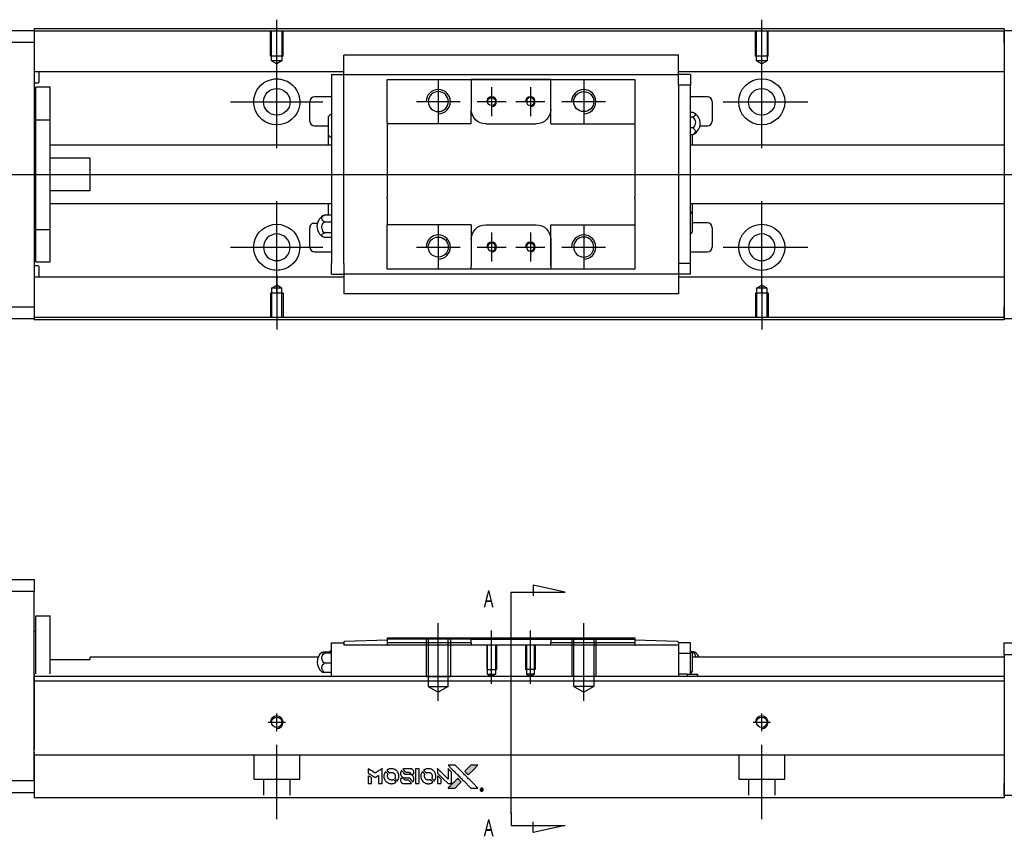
# Model space of a CAD drawing. Header units: millimetres. Extents: x -227 to 3135, y -1502 to 860.
# Tile 28 of 32: x 1141 to 1344, y -478 to -310. Entities that reach past the tile are written whole.
import ezdxf
from ezdxf.lldxf.tags import DXFTag

# ---------------------------------------------------------------- set-up
doc = ezdxf.new("R2010")
doc.units = ezdxf.units.MM
doc.layers.get('0').update_dxf_attribs({"linetype": 'CONTINUOUS'})
doc.layers.add('2', color=7, linetype='CONTINUOUS')
doc.styles.add('CHN', font='Microsoft JhengHei.ttf')
tags = doc.linetypes.add('DASHED', pattern=[25.72, 12.86, -12.86]).pattern_tags.tags
tags[6:7] = [DXFTag(74, 4), DXFTag(75, 0), DXFTag(340, '0'), DXFTag(46, 0.0), DXFTag(50, 0.0), DXFTag(44, 0.0), DXFTag(45, 0.0)]
tags[4:5] = [DXFTag(74, 4), DXFTag(75, 0), DXFTag(340, '0'), DXFTag(46, 0.0), DXFTag(50, 0.0), DXFTag(44, 0.0), DXFTag(45, 0.0)]

# ---------------------------------------------------------------- blocks, each defined once
blk = doc.blocks.new('MosionX logo(完整正式版)')
h = blk.add_hatch(color=22)
h.dxf.hatch_style = 1
h.paths.add_polyline_path([(-1416, 1831), (-1517, 1831), (-1619, 1831), (-1707, 1742, 0.000288), (-1740, 1709, 0.000479), (-1769, 1680, 0.000013), (-1794, 1654, 0.197177), (-1794, 1654, 0.197497), (-1794, 1653, 0.00004), (-1779, 1638, 0.000834), (-1763, 1622, 0.000506), (-1744, 1603), (-1694, 1552), (-1555, 1692)])
h.paths.add_polyline_path([(-1892, 1355), (-1942, 1405, 0.000476), (-1962, 1424, 0.000789), (-1978, 1441, 0.000035), (-1993, 1455, 0.19758), (-1993, 1456, 0.198396), (-1994, 1455, 0.000019), (-2014, 1435, 0.000582), (-2036, 1413, 0.000351), (-2062, 1387, 0.000108), (-2174, 1275, 0.000692), (-2230, 1218, 0.000077), (-2269, 1179, 0.197527), (-2269, 1178, 0.410181), (-2269, 1177, 0.000493), (-2248, 1177, 0.002424), (-2219, 1177, 0.000529), (-2169, 1177), (-2070, 1177), (-1981, 1266)])
at = {"color": 22}
for points in [[(-4562, 1668), (-4562, 1603), (-4545, 1592, -0.000297), (-4534, 1586, -0.000037), (-4510, 1571, -0.000043), (-4482, 1554, -0.000036), (-4452, 1535, 0.000044), (-4422, 1517, 0.000063), (-4396, 1501, 0.000035), (-4374, 1488, 0.0009), (-4368, 1484), (-4360, 1479), (-4348, 1486, 0.001175), (-4342, 1490, 0.000208), (-4329, 1498, 0.000225), (-4315, 1506, 0.000203), (-4300, 1516, -0.000711), (-4286, 1525, -0.001119), (-4274, 1532, -0.000263), (-4263, 1539, -0.04589), (-4262, 1539, -0.519312), (-4261, 1539, -0.001914), (-4261, 1521, -0.003124), (-4260, 1493, -0.000285), (-4260, 1421), (-4260, 1303), (-4219, 1303, 0.001727), (-4189, 1303, 0.025279), (-4179, 1303, 0.073886), (-4173, 1305, 0.07426), (-4167, 1308, 0.03264), (-4166, 1310, 0.01784), (-4164, 1311, 0.017712), (-4163, 1313, 0.026854), (-4162, 1315), (-4160, 1319), (-4160, 1526), (-4159, 1733), (-4162, 1731, -0.004595), (-4163, 1730, -0.00016), (-4169, 1726, -0.000298), (-4177, 1722, -0.000208), (-4185, 1717, 0.000986), (-4210, 1701, 0.00025), (-4250, 1676, 0.000268), (-4292, 1650, 0.000436), (-4329, 1627, -0.002932), (-4341, 1619, -0.004718), (-4351, 1613, -0.001113), (-4360, 1608, -0.227179), (-4361, 1608, -0.045982), (-4362, 1608, -0.000145), (-4374, 1616, -0.000825), (-4387, 1624, -0.000517), (-4403, 1634, 0.000056), (-4458, 1668, 0.000289), (-4488, 1687, 0.000481), (-4511, 1701, 0.000418), (-4535, 1715), (-4562, 1732)], [(-3917, 1731, 0.024131), (-3935, 1728, 0.022344), (-3954, 1723, 0.021883), (-3972, 1717, 0.020884), (-3990, 1709, 0.010669), (-4000, 1703, 0.010389), (-4011, 1697, 0.010913), (-4020, 1692, 0.022227), (-4026, 1687), (-4029, 1685), (-3996, 1653, 0.002452), (-3984, 1640, 0.003628), (-3972, 1630, 0.001662), (-3963, 1621, 0.070159), (-3960, 1619, 0.047671), (-3958, 1618, 0.018624), (-3956, 1618, 0.017921), (-3953, 1617, 0.018804), (-3950, 1617, 0.018255), (-3946, 1617, 0.041312), (-3943, 1617, 0.037164), (-3939, 1618, 0.012342), (-3935, 1620, -0.015101), (-3924, 1624, -0.035998), (-3916, 1626, -0.033244), (-3907, 1627, -0.011249), (-3894, 1627, -0.004059), (-3883, 1627, -0.019693), (-3877, 1627, -0.027943), (-3872, 1626, -0.014411), (-3866, 1624, -0.033089), (-3851, 1619, -0.033887), (-3838, 1613, -0.034021), (-3825, 1604, -0.033942), (-3814, 1594, -0.02816), (-3804, 1582, -0.035032), (-3796, 1570, -0.035269), (-3790, 1557, -0.029196), (-3785, 1543, -0.037862), (-3782, 1526, -0.043657), (-3782, 1510, -0.043064), (-3784, 1494, -0.035184), (-3790, 1477, 0.033699), (-3792, 1470, 0.052815), (-3793, 1463, 0.059167), (-3793, 1456, 0.058972), (-3791, 1450, 0.059208), (-3788, 1445, 0.021125), (-3783, 1439, 0.008691), (-3773, 1429, 0.000851), (-3749, 1405, 0.001873), (-3736, 1393, 0.013884), (-3730, 1387, 0.022355), (-3726, 1385, 0.341453), (-3725, 1385, 0.073011), (-3722, 1388, 0.004587), (-3714, 1399, 0.00748), (-3707, 1411, 0.016837), (-3702, 1420, 0.028606), (-3692, 1443, 0.031352), (-3685, 1465, 0.031004), (-3681, 1489, 0.0268), (-3680, 1514, 0.026698), (-3681, 1541, 0.03002), (-3686, 1566, 0.030357), (-3693, 1590, 0.028554), (-3703, 1614, 0.062944), (-3732, 1658, 0.062206), (-3772, 1694, 0.062448), (-3819, 1719, 0.064355), (-3870, 1731, 0.017377), (-3880, 1731, 0.008369), (-3893, 1731, 0.008367), (-3907, 1731, 0.01757)], [(-3516, 1731, 0.018538), (-3522, 1730, 0.010695), (-3530, 1729, 0.01068), (-3538, 1727, 0.017678), (-3544, 1725, 0.013849), (-3551, 1722, 0.011814), (-3559, 1719, 0.004513), (-3566, 1716, 0.290035), (-3566, 1715, 0.196418), (-3566, 1714, 0.000124), (-3554, 1702, 0.001477), (-3540, 1688, 0.000898), (-3524, 1671), (-3481, 1629), (-3427, 1628, -0.001471), (-3387, 1628, -0.028714), (-3374, 1627, -0.097073), (-3367, 1625, -0.084199), (-3361, 1620, -0.042698), (-3359, 1616, -0.053912), (-3357, 1612, -0.051004), (-3356, 1608, -0.032967), (-3355, 1602, 0.00807), (-3355, 1600, 0.003023), (-3355, 1596, 0.002994), (-3355, 1592, 0.003629), (-3355, 1588), (-3354, 1579), (-3313, 1579, 0.001618), (-3293, 1579, 0.005206), (-3280, 1579, 0.00535), (-3271, 1579, 0.060675), (-3268, 1580, 0.048484), (-3266, 1581, 0.02389), (-3264, 1582, 0.022812), (-3261, 1584, 0.02462), (-3259, 1586, 0.061781), (-3255, 1591, 0.080179), (-3253, 1596, 0.048561), (-3252, 1604, 0.010021), (-3251, 1619, 0.016602), (-3252, 1638, 0.031409), (-3254, 1653, 0.036474), (-3258, 1666, 0.03439), (-3263, 1679, 0.065928), (-3277, 1699, 0.069066), (-3296, 1715, 0.065697), (-3319, 1725, 0.051559), (-3346, 1731, 0.020904), (-3360, 1731, 0.000451), (-3431, 1731, 0.000419), (-3502, 1732, 0.022759)], [(-3202, 1517), (-3202, 1303), (-3160, 1303), (-3118, 1303), (-3113, 1306, 0.071429), (-3109, 1309, 0.054799), (-3105, 1313, 0.053585), (-3102, 1318, 0.060698), (-3101, 1323, 0.033975), (-3100, 1332, 0.000112), (-3100, 1441, 0.000726), (-3100, 1548, 0.001084), (-3101, 1641), (-3102, 1732), (-3152, 1732), (-3202, 1732)], [(-2860, 1730, 0.023681), (-2878, 1728, 0.022402), (-2896, 1723, 0.021929), (-2914, 1717, 0.020503), (-2931, 1709, 0.013745), (-2941, 1704, 0.009767), (-2952, 1698, 0.009658), (-2962, 1691, 0.027804), (-2968, 1687), (-2971, 1685), (-2939, 1653, 0.002053), (-2924, 1638, 0.006738), (-2914, 1628, 0.007826), (-2907, 1622, 0.063909), (-2903, 1619, 0.061532), (-2897, 1617, 0.068674), (-2891, 1617, 0.052072), (-2885, 1618, 0.019648), (-2875, 1621, -0.018366), (-2864, 1624, -0.0288), (-2854, 1626, -0.029061), (-2844, 1627, -0.019155), (-2832, 1627, -0.053809), (-2807, 1624, -0.058833), (-2784, 1615, -0.058566), (-2764, 1601, -0.052525), (-2746, 1582, -0.044733), (-2737, 1566, -0.040573), (-2729, 1547, -0.041123), (-2725, 1529, -0.04951), (-2725, 1511, -0.017369), (-2725, 1502, -0.024255), (-2727, 1495, -0.023787), (-2729, 1487, -0.015798), (-2732, 1479, 0.010631), (-2734, 1474, 0.033653), (-2735, 1470, 0.037806), (-2736, 1467, 0.016307), (-2736, 1462, 0.068179), (-2734, 1453, 0.095747), (-2731, 1446, 0.033418), (-2722, 1436, 0.002133), (-2695, 1409, 0.001452), (-2680, 1395, 0.012393), (-2673, 1388, 0.020479), (-2668, 1385, 0.344362), (-2667, 1385, 0.074287), (-2663, 1388, 0.005454), (-2656, 1400, 0.008391), (-2649, 1412, 0.017097), (-2643, 1422, 0.027375), (-2635, 1442, 0.02835), (-2628, 1463, 0.027723), (-2624, 1485, 0.023913), (-2623, 1509, 0.027047), (-2623, 1537, 0.031685), (-2627, 1563, 0.032425), (-2634, 1588, 0.031013), (-2644, 1612, 0.037914), (-2661, 1641, 0.040153), (-2682, 1667, 0.039834), (-2707, 1688, 0.036173), (-2736, 1707, 0.040752), (-2765, 1719, 0.035885), (-2796, 1728, 0.035491), (-2828, 1731, 0.037615)], [(-2572, 1669), (-2572, 1604), (-2422, 1453), (-2271, 1303), (-2229, 1303, 0.0008), (-2202, 1303, 0.010795), (-2192, 1303, 0.030495), (-2186, 1304, 0.080372), (-2183, 1305, 0.03816), (-2179, 1308, 0.041799), (-2176, 1310, 0.042486), (-2174, 1314, 0.042078), (-2172, 1317, 0.099276), (-2170, 1322, 0.003302), (-2170, 1343, 0.002586), (-2170, 1380, 0.000204), (-2170, 1477), (-2170, 1633), (-2221, 1683), (-2271, 1733), (-2271, 1583), (-2272, 1433), (-2419, 1582, 0.000253), (-2476, 1639, 0.000412), (-2524, 1687, 0.000041), (-2567, 1730, 0.041338), (-2570, 1732), (-2572, 1734)], [(-2150, 1708, -0.000056), (-2089, 1647, -0.000021), (-2004, 1562, -0.000021), (-1911, 1469, -0.000025), (-1823, 1381), (-1619, 1177), (-1518, 1177), (-1417, 1177), (-1553, 1315, 0.000274), (-1619, 1381, 0.000123), (-1705, 1467, 0.000121), (-1797, 1559, 0.000165), (-1879, 1641), (-2068, 1831), (-2170, 1831), (-2272, 1831)], [(-1707, 1742, 0.000288), (-1740, 1709, 0.000479), (-1769, 1680, 0.000013), (-1794, 1654, 0.197177), (-1794, 1654, 0.197497), (-1794, 1653, 0.00004), (-1779, 1638, 0.000836), (-1763, 1622, 0.000505), (-1744, 1603), (-1694, 1552), (-1555, 1692), (-1416, 1831), (-1517, 1831), (-1619, 1831)], [(-4562, 1417), (-4562, 1303), (-4521, 1303, 0.000842), (-4494, 1303, 0.010591), (-4484, 1303, 0.028995), (-4479, 1303, 0.069543), (-4475, 1305, 0.051063), (-4471, 1307, 0.039932), (-4468, 1310, 0.039414), (-4465, 1314, 0.045845), (-4462, 1318, 0.094811), (-4461, 1322, 0.007124), (-4461, 1333, 0.004713), (-4461, 1352, 0.000534), (-4461, 1395), (-4461, 1469), (-4471, 1475, 0.000828), (-4502, 1494, 0.000879), (-4532, 1513, 0.000048), (-4561, 1530, 0.137596), (-4562, 1531, 0.413028), (-4562, 1530, 0.000016), (-4562, 1497, 0.000623), (-4562, 1460, 0.000374)], [(-4068, 1643, 0.064158), (-4094, 1594, 0.06356), (-4108, 1539, 0.064004), (-4107, 1483, 0.066747), (-4091, 1429, 0.04321), (-4073, 1396, 0.044737), (-4050, 1367, 0.044901), (-4021, 1342, 0.044184), (-3989, 1323, 0.026293), (-3965, 1313, 0.033344), (-3941, 1306, 0.033227), (-3917, 1303, 0.025815), (-3890, 1302, 0.023119), (-3864, 1304, 0.031044), (-3841, 1308, 0.031337), (-3819, 1315, 0.024258), (-3796, 1325, 0.015622), (-3788, 1329, 0.008495), (-3778, 1335, 0.008415), (-3769, 1341, 0.020814), (-3763, 1346), (-3760, 1348), (-3791, 1379, 0.002843), (-3814, 1403, 0.033917), (-3823, 1411, 0.087906), (-3831, 1414, 0.073302), (-3839, 1416, 0.022047), (-3843, 1415, 0.026465), (-3847, 1415, 0.022233), (-3851, 1414, 0.009985), (-3857, 1412, -0.039011), (-3876, 1407, -0.044398), (-3896, 1406, -0.045096), (-3915, 1408, -0.04265), (-3934, 1413, -0.071154), (-3961, 1428, -0.068827), (-3983, 1450, -0.068713), (-3998, 1476, -0.070507), (-4005, 1506, -0.028605), (-4006, 1519, -0.031418), (-4005, 1531, -0.031044), (-4002, 1544, -0.02668), (-3998, 1556, 0.038913), (-3996, 1564, 0.043732), (-3995, 1571, 0.047754), (-3995, 1578, 0.075756), (-3997, 1583, 0.07294), (-3999, 1586, 0.003456), (-4006, 1594, 0.005023), (-4017, 1605, 0.002422), (-4030, 1619, 0.000819), (-4042, 1631, 0.001349), (-4053, 1641, 0.0001), (-4062, 1650, 0.205335), (-4062, 1651, 0.219821), (-4063, 1650, 0.002494), (-4064, 1648, 0.007089), (-4066, 1646, 0.004494)], [(-3615, 1454, 0.065483), (-3620, 1451, 0.053271), (-3625, 1447, 0.052018), (-3628, 1443, 0.0556), (-3631, 1437, 0.036839), (-3632, 1434, 0.026922), (-3632, 1430, 0.016905), (-3633, 1424, 0.004317), (-3633, 1416, 0.016369), (-3632, 1397, 0.029936), (-3630, 1382, 0.03418), (-3627, 1369, 0.031327), (-3621, 1356, 0.046935), (-3612, 1340, 0.054053), (-3600, 1327, 0.053701), (-3585, 1317, 0.045364), (-3568, 1309, 0.032479), (-3552, 1305, 0.03386), (-3537, 1303, 0.013578), (-3512, 1303, 0.001155), (-3450, 1303, 0.000413), (-3396, 1303, 0.005008), (-3375, 1304, 0.013199), (-3364, 1304, 0.033956), (-3355, 1305, 0.013909), (-3347, 1308, 0.010864), (-3337, 1310, 0.010938), (-3329, 1313, 0.028702), (-3323, 1316), (-3318, 1318), (-3362, 1362), (-3405, 1406), (-3455, 1406, -0.001504), (-3477, 1406, -0.00328), (-3493, 1406, -0.001901), (-3506, 1406, -0.061333), (-3510, 1407, -0.063621), (-3514, 1409, -0.048633), (-3518, 1412, -0.046769), (-3522, 1415, -0.047961), (-3525, 1420, -0.02678), (-3526, 1424, -0.050957), (-3527, 1427, -0.029398), (-3528, 1431, -0.00401), (-3528, 1441), (-3529, 1456), (-3569, 1456, 0.001061), (-3593, 1456, 0.009147), (-3604, 1455, 0.020721), (-3611, 1455, 0.051619)], [(-3610, 1675, 0.023289), (-3616, 1665, 0.026845), (-3621, 1655, 0.026047), (-3626, 1644, 0.019751), (-3629, 1631, 0.013249), (-3631, 1624, 0.025169), (-3631, 1618, 0.016532), (-3632, 1611, 0.002937), (-3632, 1598, 0.003317), (-3632, 1586, 0.011808), (-3631, 1578, 0.01777), (-3631, 1572, 0.021476), (-3630, 1567, 0.04325), (-3623, 1544, 0.045753), (-3612, 1523, 0.04649), (-3598, 1505, 0.047672), (-3581, 1490, 0.025315), (-3573, 1485, 0.015208), (-3564, 1480, 0.01512), (-3554, 1476, 0.022488), (-3546, 1473, 0.027857), (-3532, 1469, 0.034138), (-3519, 1467, 0.014286), (-3499, 1467, 0.00124), (-3449, 1467, -0.00103), (-3418, 1467, -0.002552), (-3396, 1466, -0.001594), (-3379, 1466, -0.047676), (-3374, 1466, -0.085307), (-3367, 1463, -0.097789), (-3361, 1457, -0.085947), (-3357, 1450, -0.051339), (-3356, 1440, 0.014634), (-3355, 1436, 0.015028), (-3355, 1433, 0.014927), (-3354, 1430, 0.059415), (-3353, 1429, 0.070595), (-3351, 1425, 0.00028), (-3315, 1389, 0.000111), (-3279, 1352, 0.200239), (-3277, 1352, 0.268906), (-3276, 1352, 0.001866), (-3271, 1361, 0.007532), (-3267, 1370, 0.017818), (-3263, 1376, 0.013256), (-3261, 1383, 0.011636), (-3258, 1391, 0.011528), (-3256, 1399, 0.012303), (-3254, 1407, 0.0423), (-3252, 1419, 0.013657), (-3252, 1437, 0.013857), (-3252, 1455, 0.037428), (-3254, 1468, 0.014927), (-3256, 1477, 0.0122), (-3259, 1486, 0.012518), (-3262, 1494, 0.023062), (-3265, 1501, 0.065961), (-3281, 1525, 0.06055), (-3304, 1545, 0.059676), (-3331, 1559, 0.060497), (-3360, 1567, 0.025683), (-3367, 1567, 0.001528), (-3386, 1567, 0.002124), (-3410, 1568, 0.001173), (-3439, 1568, -0.000809), (-3490, 1568, -0.017164), (-3506, 1568, -0.063931), (-3514, 1570, -0.108429), (-3520, 1573, -0.052941), (-3523, 1577, -0.063675), (-3525, 1582, -0.050562), (-3526, 1587, -0.020337), (-3527, 1595, 0.009897), (-3528, 1599, 0.016482), (-3528, 1603, 0.019019), (-3529, 1606, 0.06043), (-3530, 1608, 0.076267), (-3533, 1613, 0.00054), (-3566, 1646, 0.000307), (-3601, 1680, 0.142594), (-3604, 1681, 0.232419), (-3604, 1681, 0.022995), (-3606, 1680, 0.024627), (-3608, 1678, 0.015407)], [(-3011, 1643, 0.018008), (-3017, 1634, 0.009842), (-3023, 1622, 0.009807), (-3030, 1610, 0.015716), (-3035, 1599, 0.048467), (-3047, 1561, 0.045841), (-3052, 1520, 0.046006), (-3049, 1479, 0.049638), (-3039, 1441, 0.064819), (-3012, 1391, 0.06695), (-2974, 1350, 0.066691), (-2926, 1320, 0.063505), (-2872, 1304, 0.03135), (-2858, 1302, 0.010439), (-2837, 1302, 0.010391), (-2817, 1302, 0.032408), (-2803, 1304, 0.015696), (-2787, 1307, 0.018095), (-2771, 1312, 0.018551), (-2757, 1317, 0.018352), (-2743, 1323, 0.015568), (-2733, 1328, 0.009832), (-2723, 1334, 0.009795), (-2713, 1341, 0.023727), (-2706, 1346), (-2703, 1348), (-2734, 1379, 0.001528), (-2751, 1397, 0.010022), (-2760, 1406, 0.019586), (-2766, 1411, 0.061865), (-2771, 1413, 0.055054), (-2777, 1415, 0.061607), (-2784, 1416, 0.048725), (-2792, 1415, 0.020221), (-2802, 1412, -0.017722), (-2813, 1409, -0.02685), (-2822, 1407, -0.02759), (-2832, 1406, -0.020233), (-2843, 1406, -0.04793), (-2864, 1409, -0.048386), (-2883, 1416, -0.047866), (-2901, 1426, -0.044964), (-2917, 1440, -0.04333), (-2931, 1457, -0.050921), (-2941, 1475, -0.051473), (-2946, 1495, -0.0459), (-2948, 1516, -0.019014), (-2948, 1526, -0.024114), (-2947, 1535, -0.025081), (-2945, 1544, -0.023892), (-2942, 1553, 0.008624), (-2939, 1560, 0.026486), (-2938, 1564, 0.035074), (-2937, 1568, 0.02756), (-2937, 1573, 0.087163), (-2939, 1580, 0.073291), (-2942, 1587, 0.028074), (-2951, 1596, 0.002594), (-2973, 1619), (-3005, 1651)], [(-2572, 1416), (-2572, 1303), (-2530, 1303), (-2488, 1303), (-2483, 1306, 0.03146), (-2480, 1308, 0.026444), (-2478, 1310, 0.026444), (-2476, 1312, 0.031457), (-2475, 1314), (-2472, 1319), (-2471, 1375), (-2471, 1431), (-2521, 1481, 0.000745), (-2540, 1499, 0.001228), (-2556, 1515, 0.000087), (-2571, 1529, 0.195134), (-2571, 1530, 0.412117), (-2572, 1529, 0.000048), (-2572, 1496, 0.00109), (-2572, 1460, 0.000653)], [(-2062, 1387, 0.000108), (-2174, 1275, 0.000692), (-2230, 1218, 0.000077), (-2269, 1179, 0.197527), (-2269, 1178, 0.410182), (-2269, 1177, 0.000493), (-2248, 1177, 0.002424), (-2219, 1177, 0.000529), (-2170, 1177), (-2070, 1177), (-1981, 1266), (-1892, 1355), (-1942, 1405, 0.000476), (-1962, 1424, 0.000789), (-1978, 1441, 0.000035), (-1993, 1455, 0.19758), (-1993, 1456, 0.198396), (-1994, 1455, 0.000019), (-2014, 1435, 0.000582), (-2036, 1413, 0.000351)], [(-1319, 1173, 0.082374), (-1332, 1167, 0.083404), (-1342, 1157, 0.082663), (-1349, 1145, 0.07897), (-1351, 1130, 0.084941), (-1349, 1114, 0.08953), (-1341, 1100, 0.090743), (-1329, 1090, 0.090193), (-1313, 1085, 0.10067), (-1296, 1085, 0.099454), (-1281, 1093, 0.097736), (-1269, 1106, 0.09365), (-1263, 1122, 0.07584), (-1263, 1135, 0.068415), (-1267, 1148, 0.068328), (-1274, 1159, 0.075277), (-1283, 1168, 0.059367), (-1291, 1172, 0.048986), (-1300, 1174, 0.048519), (-1310, 1174, 0.055347)], [(-1325, 1129), (-1325, 1104), (-1322, 1104), (-1319, 1104), (-1319, 1114), (-1319, 1125), (-1313, 1125), (-1306, 1126), (-1302, 1119, -0.003356), (-1300, 1116, -0.002757), (-1298, 1113, -0.002784), (-1296, 1110, -0.007382), (-1295, 1108, 0.019487), (-1294, 1105, 0.098302), (-1293, 1104, 0.116932), (-1291, 1104, 0.032798), (-1289, 1104), (-1285, 1104), (-1288, 1108, 0.005748), (-1289, 1111, 0.002522), (-1291, 1114, 0.002495), (-1293, 1117, 0.00334), (-1295, 1120), (-1299, 1126), (-1296, 1128, 0.066516), (-1292, 1130, 0.085926), (-1290, 1133, 0.082934), (-1289, 1137, 0.05747), (-1289, 1141, 0.023576), (-1289, 1144, 0.043538), (-1289, 1146, 0.050891), (-1290, 1148, 0.049897), (-1291, 1149, 0.067884), (-1295, 1152, 0.077412), (-1298, 1154, 0.049266), (-1304, 1154, 0.012208), (-1313, 1155), (-1325, 1155)], [(-1298, 1147, -0.120545), (-1296, 1144, -0.09136), (-1295, 1141, -0.087576), (-1296, 1137, -0.098026), (-1297, 1134, -0.079907), (-1299, 1133, -0.087697), (-1300, 1132, -0.041371), (-1303, 1132, -0.005557), (-1309, 1132), (-1319, 1131), (-1319, 1140), (-1319, 1149), (-1310, 1149, -0.007471), (-1305, 1149, -0.035301), (-1302, 1148, -0.060486), (-1300, 1148, -0.063546)]]:
    blk.add_lwpolyline(points, format="xyb", close=True, dxfattribs=at)

msp = doc.modelspace()

# ---------------------------------------------------------------- linework, layer by layer
for p, q in [((1193.51, -321), (1193.51, -309.88)), ((1293.51, -319), (1293.51, -309.88)), ((1193.51, -336.36), (1193.51, -317.31)), ((1293.51, -336.36), (1293.51, -317.31)), ((1226.81, -322.28), (1226.81, -331.28)), ((1256.81, -322.28), (1256.81, -331.28)), ((1237.81, -323.78), (1237.81, -329.78)), ((1245.81, -323.78), (1245.81, -329.78)), ((1183.99, -326.83), (1203.04, -326.83)), ((1222.31, -326.78), (1231.31, -326.78)), ((1234.81, -326.78), (1240.81, -326.78)), ((1242.81, -326.78), (1248.81, -326.78)), ((1252.31, -326.78), (1261.31, -326.78)), ((1285.57, -326.83), (1303.04, -326.83)), ((1079.52, -341.78), (1217.95, -341.78)), ((1217.95, -341.78), (1359.52, -341.78)), ((1193.51, -366.36), (1193.51, -347.31)), ((1293.51, -366.36), (1293.51, -347.31)), ((1200.89, -351.87), (1201.89, -351.87)), ((1226.81, -352.28), (1226.81, -361.28)), ((1256.81, -352.28), (1256.81, -361.28)), ((1237.81, -353.78), (1237.81, -359.78)), ((1245.81, -353.78), (1245.81, -359.78)), ((1183.99, -356.83), (1203.04, -356.83)), ((1222.31, -356.78), (1231.31, -356.78)), ((1234.81, -356.78), (1240.81, -356.78)), ((1242.81, -356.78), (1248.81, -356.78)), ((1252.31, -356.78), (1261.31, -356.78)), ((1285.57, -356.83), (1303.04, -356.83)), ((1193.51, -362.66), (1193.51, -373.78)), ((1293.51, -364.66), (1293.51, -373.78))]:
    msp.add_line(p, q)
at = {"linetype": 'Continuous'}
for p, q in [((1084.52, -312.08), (1143.51, -312.08)), ((1225.65, -311.78), (1143.51, -311.78)), ((1143.51, -311.78), (1143.51, -312.08)), ((1225.52, -312.28), (1143.51, -312.28)), ((1143.51, -312.08), (1143.51, -314.58)), ((1343.51, -312.28), (1225.52, -312.28)), ((1343.51, -311.78), (1225.65, -311.78)), ((1343.51, -311.78), (1343.51, -312.08)), ((1343.51, -314.58), (1343.51, -312.08)), ((1343.51, -312.08), (1354.51, -312.08)), ((1143.51, -314.58), (1084.52, -314.58)), ((1143.51, -314.58), (1143.51, -369.08)), ((1343.51, -314.58), (1343.51, -369.08)), ((1207.31, -317.3), (1207.31, -317.17)), ((1207.31, -317.17), (1207.31, -317.17)), ((1276.31, -317.17), (1207.31, -317.17)), ((1207.31, -320.88), (1207.31, -317.3)), ((1276.31, -317.17), (1276.31, -317.12)), ((1276.31, -317.3), (1276.31, -317.17)), ((1276.31, -320.88), (1276.31, -317.3)), ((1207.31, -320.61), (1143.51, -320.61)), ((1144.52, -322.69), (1144.52, -320.61)), ((1343.51, -320.61), (1276.31, -320.61)), ((1204.81, -321.21), (1204.81, -323.41)), ((1204.81, -321.21), (1207.31, -321.21)), ((1207.31, -321.21), (1207.31, -320.88)), ((1207.31, -322.21), (1207.31, -321.21)), ((1207.31, -321.21), (1276.31, -321.21)), ((1207.31, -323.41), (1207.31, -322.21)), ((1216.31, -323.21), (1216.31, -322.21)), ((1233.61, -322.21), (1233.61, -322.91)), ((1250.01, -322.21), (1233.61, -322.21)), ((1233.7, -322.21), (1249.92, -322.21)), ((1250.01, -322.91), (1250.01, -322.21)), ((1267.31, -322.21), (1267.31, -323.21)), ((1276.31, -321.21), (1276.31, -320.88)), ((1278.81, -321.21), (1276.31, -321.21)), ((1276.31, -322.21), (1276.31, -321.21)), ((1276.31, -323.41), (1276.31, -322.21)), ((1278.81, -321.21), (1278.81, -323.41)), ((1143.51, -322.89), (1144.32, -322.89)), ((1146.81, -323.83), (1143.81, -323.83)), ((1146.81, -323.83), (1143.81, -323.83)), ((1143.81, -330.52), (1143.81, -323.83)), ((1143.81, -330.52), (1143.81, -323.83)), ((1146.81, -330.52), (1146.81, -323.83)), ((1146.81, -330.52), (1146.81, -323.83)), ((1204.81, -323.41), (1204.81, -360.15)), ((1207.31, -323.89), (1207.31, -323.41)), ((1207.31, -323.89), (1207.31, -323.45)), ((1207.31, -359.67), (1207.31, -323.89)), ((1216.31, -331.08), (1216.31, -323.21)), ((1233.61, -322.91), (1233.61, -328.38)), ((1250.01, -331.38), (1250.01, -322.91)), ((1250.01, -328.38), (1250.01, -322.91)), ((1267.31, -323.21), (1267.31, -331.08)), ((1278.81, -323.41), (1276.31, -323.41)), ((1276.31, -323.41), (1276.31, -323.89)), ((1276.31, -323.45), (1276.31, -323.89)), ((1276.31, -323.89), (1276.31, -359.67)), ((1278.81, -360.15), (1278.81, -323.41)), ((1200.31, -330.78), (1200.31, -326.78)), ((1204.81, -325.78), (1201.31, -325.78)), ((1282.31, -325.78), (1278.81, -325.78)), ((1283.31, -326.78), (1283.31, -330.78)), ((1233.61, -331.38), (1233.61, -328.38)), ((1143.81, -353.14), (1143.81, -330.52)), ((1143.81, -330.52), (1146.81, -330.52)), ((1143.81, -353.14), (1143.81, -330.52)), ((1146.81, -353.14), (1146.81, -330.52)), ((1146.81, -353.14), (1146.81, -330.52)), ((1204.16, -333.7), (1204.16, -329.85)), ((1278.81, -328.98), (1279.27, -328.98)), ((1278.81, -329.93), (1279.27, -329.93)), ((1143.81, -331.08), (1143.51, -331.08)), ((1143.81, -331.08), (1143.51, -331.08)), ((1201.31, -331.78), (1204.16, -331.78)), ((1216.31, -331.08), (1216.31, -336.78)), ((1236.61, -331.38), (1247.01, -331.38)), ((1250.01, -331.38), (1267.31, -331.38)), ((1267.31, -331.08), (1267.31, -336.78)), ((1279.27, -332.22), (1278.81, -332.22)), ((1280.76, -331.78), (1282.31, -331.78)), ((1204.16, -335.78), (1204.16, -333.7)), ((1278.81, -333.58), (1279.27, -333.58)), ((1279.16, -333.58), (1279.16, -335.78)), ((1204.81, -335.78), (1146.82, -335.78)), ((1216.31, -336.78), (1216.31, -337.08)), ((1267.31, -336.78), (1267.31, -337.08)), ((1343.51, -335.78), (1278.81, -335.78)), ((1155.01, -338.46), (1146.82, -338.46)), ((1155.01, -345.1), (1155.01, -338.46)), ((1216.31, -337.08), (1216.31, -346.48)), ((1267.31, -337.08), (1267.31, -346.48)), ((1146.82, -345.1), (1155.01, -345.1)), ((1216.31, -346.78), (1216.31, -346.48)), ((1216.31, -346.78), (1216.31, -352.18)), ((1267.31, -346.78), (1267.31, -346.48)), ((1267.31, -346.78), (1267.31, -352.18)), ((1146.82, -347.78), (1204.81, -347.78)), ((1204.16, -350.21), (1204.16, -347.78)), ((1278.81, -347.78), (1343.51, -347.78)), ((1279.16, -347.78), (1279.16, -349.86)), ((1204.81, -350.21), (1203.35, -350.21)), ((1279.16, -349.86), (1279.16, -353.71)), ((1143.51, -352.58), (1143.81, -352.58)), ((1143.51, -352.58), (1143.81, -352.58)), ((1143.81, -353.14), (1146.81, -353.14)), ((1143.81, -359.83), (1143.81, -353.14)), ((1143.81, -359.83), (1143.81, -353.14)), ((1146.81, -359.83), (1146.81, -353.14)), ((1146.81, -359.83), (1146.81, -353.14)), ((1200.31, -356.78), (1200.31, -352.78)), ((1203.35, -351.56), (1204.81, -351.56)), ((1216.31, -352.48), (1216.31, -352.18)), ((1233.61, -352.18), (1216.31, -352.18)), ((1216.31, -360.35), (1216.31, -352.48)), ((1233.61, -352.18), (1233.61, -355.18)), ((1236.61, -352.18), (1247.01, -352.18)), ((1250.01, -360.65), (1250.01, -352.18)), ((1267.31, -352.18), (1267.31, -360.35)), ((1282.31, -351.78), (1279.16, -351.78)), ((1283.31, -352.78), (1283.31, -356.78)), ((1204.81, -353.86), (1203.35, -353.86)), ((1204.81, -354.8), (1203.35, -354.8)), ((1233.61, -355.18), (1233.61, -360.65)), ((1250.01, -355.18), (1250.01, -360.65)), ((1201.31, -357.78), (1204.81, -357.78)), ((1278.81, -357.78), (1282.31, -357.78)), ((1144.32, -360.67), (1143.51, -360.67)), ((1143.81, -359.83), (1146.81, -359.83)), ((1143.81, -359.83), (1146.81, -359.83)), ((1144.52, -362.96), (1144.52, -360.87)), ((1204.81, -362.35), (1204.81, -360.15)), ((1207.31, -360.11), (1207.31, -359.67)), ((1207.31, -360.15), (1207.31, -359.67)), ((1207.31, -360.15), (1207.31, -361.35)), ((1216.31, -361.35), (1216.31, -360.35)), ((1233.61, -361.35), (1233.61, -360.65)), ((1250.01, -360.65), (1250.01, -361.35)), ((1267.31, -360.35), (1267.31, -361.35)), ((1276.31, -359.67), (1276.31, -360.15)), ((1276.31, -359.67), (1276.31, -360.11)), ((1276.31, -360.15), (1276.31, -361.35)), ((1278.81, -360.15), (1276.31, -360.15)), ((1278.81, -362.35), (1278.81, -360.15)), ((1207.31, -362.96), (1143.51, -362.96)), ((1204.81, -362.35), (1207.31, -362.35)), ((1207.31, -361.35), (1207.31, -362.35)), ((1276.31, -362.35), (1207.31, -362.35)), ((1207.31, -362.35), (1207.31, -366.26)), ((1250.01, -361.35), (1233.61, -361.35)), ((1249.92, -361.35), (1233.7, -361.35)), ((1267.31, -361.35), (1258.66, -361.35)), ((1276.31, -361.35), (1276.31, -362.35)), ((1276.31, -362.35), (1276.31, -362.68)), ((1278.81, -362.35), (1276.31, -362.35)), ((1276.31, -362.68), (1276.31, -366.26)), ((1343.51, -362.96), (1276.31, -362.96)), ((1207.31, -366.26), (1207.31, -366.39)), ((1207.31, -366.39), (1207.31, -366.44)), ((1207.31, -366.39), (1276.31, -366.39)), ((1276.31, -366.26), (1276.31, -366.39)), ((1276.31, -366.39), (1276.31, -366.44)), ((1084.52, -369.08), (1143.51, -369.08)), ((1143.51, -369.08), (1143.51, -371.58)), ((1343.51, -371.58), (1343.51, -369.08)), ((1210.4, -371.28), (1143.51, -371.28)), ((1343.51, -371.28), (1210.4, -371.28)), ((1143.51, -371.58), (1084.52, -371.58)), ((1143.51, -371.58), (1143.51, -371.78)), ((1210.27, -371.78), (1143.51, -371.78)), ((1343.51, -371.78), (1210.27, -371.78)), ((1343.51, -371.58), (1343.51, -371.78)), ((1354.51, -371.58), (1343.51, -371.58))]:
    msp.add_line(p, q, dxfattribs=at)
at = {"linetype": 'DASHED'}
for p, q in [((1143.51, -312.08), (1143.51, -312.28)), ((1143.51, -312.28), (1143.51, -313.28)), ((1343.51, -312.08), (1343.51, -312.28)), ((1343.51, -312.28), (1343.51, -313.28)), ((1143.51, -313.28), (1143.51, -319.61)), ((1343.51, -313.28), (1343.51, -319.61)), ((1143.51, -319.61), (1143.51, -320.61)), ((1143.51, -320.61), (1143.51, -322.15)), ((1343.51, -319.61), (1343.51, -320.61)), ((1343.51, -320.61), (1343.51, -322.15)), ((1143.51, -322.15), (1143.51, -325.71)), ((1207.31, -321.31), (1207.31, -321.31)), ((1276.31, -321.31), (1276.31, -321.31)), ((1343.51, -322.15), (1343.51, -325.71)), ((1143.51, -325.71), (1143.51, -327.63)), ((1343.51, -325.71), (1343.51, -327.63)), ((1143.51, -327.63), (1143.51, -355.94)), ((1343.51, -327.63), (1343.51, -331.33)), ((1343.51, -352.33), (1343.51, -355.94)), ((1143.51, -355.94), (1143.51, -357.85)), ((1343.51, -355.94), (1343.51, -357.85)), ((1143.51, -357.85), (1143.51, -361.41)), ((1343.51, -357.85), (1343.51, -361.41)), ((1143.51, -361.41), (1143.51, -362.96)), ((1143.51, -362.96), (1143.51, -363.96)), ((1276.31, -362.25), (1276.31, -362.25)), ((1343.51, -361.41), (1343.51, -362.96)), ((1343.51, -362.96), (1343.51, -363.96)), ((1143.51, -363.96), (1143.51, -370.28)), ((1343.51, -363.96), (1343.51, -370.28)), ((1143.51, -370.28), (1143.51, -371.28)), ((1143.51, -371.28), (1143.51, -371.58)), ((1343.51, -370.28), (1343.51, -371.28)), ((1343.51, -371.28), (1343.51, -371.58))]:
    msp.add_line(p, q, dxfattribs=at)
at = {"linetype": 'DASHED', "ltscale": 0.1}
for p, q in [((1192.21, -317.38), (1192.21, -312.38)), ((1192.44, -318.38), (1192.44, -312.38)), ((1194.59, -312.38), (1194.59, -318.38)), ((1194.81, -317.38), (1194.81, -312.38)), ((1292.21, -317.38), (1292.21, -312.38)), ((1292.44, -318.38), (1292.44, -312.38)), ((1294.59, -312.38), (1294.59, -318.38)), ((1294.81, -317.38), (1294.81, -312.38)), ((1194.81, -317.38), (1192.21, -317.38)), ((1194.59, -318.38), (1192.44, -318.38)), ((1192.44, -318.38), (1193.51, -319)), ((1194.59, -318.38), (1193.51, -319)), ((1294.81, -317.38), (1292.21, -317.38)), ((1294.59, -318.38), (1292.44, -318.38)), ((1292.44, -318.38), (1293.51, -319)), ((1294.59, -318.38), (1293.51, -319)), ((1192.44, -365.28), (1193.51, -364.66)), ((1192.44, -365.28), (1192.44, -371.28)), ((1194.59, -365.28), (1192.44, -365.28)), ((1194.59, -365.28), (1193.51, -364.66)), ((1194.59, -371.28), (1194.59, -365.28)), ((1292.44, -365.28), (1293.51, -364.66)), ((1292.44, -365.28), (1292.44, -371.28)), ((1294.59, -365.28), (1292.44, -365.28)), ((1294.59, -365.28), (1293.51, -364.66)), ((1294.59, -371.28), (1294.59, -365.28)), ((1194.81, -366.28), (1192.21, -366.28)), ((1192.21, -366.28), (1192.21, -371.28)), ((1194.81, -366.28), (1194.81, -371.28)), ((1294.81, -366.28), (1292.21, -366.28)), ((1292.21, -366.28), (1292.21, -371.28)), ((1294.81, -366.28), (1294.81, -371.28))]:
    msp.add_line(p, q, dxfattribs=at)
at = {"linetype": 'Continuous'}
for centre, radius in [((1293.51, -326.83), 4.75), ((1193.51, -326.83), 2.75), ((1256.81, -326.78), 2.07), ((1293.51, -326.83), 2.75), ((1237.81, -326.78), 0.825), ((1293.51, -356.83), 4.75), ((1226.81, -356.78), 2.07)]:
    msp.add_circle(centre, radius, dxfattribs=at)
at = {"linetype": 'Continuous', "extrusion": (0, 0, -1)}
for centre, radius in [((-1226.81, -326.78), 2.07), ((-1245.81, -326.78), 0.825), ((-1193.51, -356.83), 2.75), ((-1256.81, -356.78), 2.07), ((-1293.51, -356.83), 2.75), ((-1237.81, -356.78), 0.825), ((-1245.81, -356.78), 0.825)]:
    msp.add_circle(centre, radius, dxfattribs=at)
at = {"linetype": 'Continuous'}
for centre, radius, start, end in [((1144.32, -322.69), 0.2, 270, 0), ((1201.31, -326.78), 1, 90, 180), ((1282.31, -326.78), 1, 0, 90), ((1201.31, -330.78), 1, 180, 270), ((1206.3, -331.73), 2.85, 121.5132, 138.6569), ((1278.31, -331.28), 2.5, 0, 61.7734), ((1282.31, -330.78), 1, 270, 0), ((1278.31, -331.28), 2.5, 298.2701, 0), ((1206.3, -331.82), 2.85, 221.3431, 238.4868), ((1204.31, -352.5), 2.5, 118.2701, 180), ((1277.02, -351.74), 2.85, 41.3431, 51.1006), ((1201.31, -352.78), 1, 114.7486, 180), ((1204.31, -352.5), 2.5, 180, 241.7734), ((1282.31, -352.78), 1, 0, 90), ((1277.02, -351.83), 2.85, 308.8994, 318.6569), ((1201.31, -356.78), 1, 180, 270), ((1282.31, -356.78), 1, 270, 0), ((1144.32, -360.87), 0.2, 0, 90)]:
    msp.add_arc(centre, radius, start, end, dxfattribs=at)
at = {"linetype": 'Continuous', "extrusion": (0, 0, -1)}
for centre, radius, start, end in [((-1193.51, -326.83), 4.75, 13.6191, 80.1049), ((-1193.51, -326.83), 4.75, 99.8951, 166.3809), ((-1193.51, -326.83), 4.75, 189.6765, 350.3235), ((-1236.61, -328.38), 3, 270, 359.96), ((-1247.01, -328.38), 3, 180, 270), ((-1193.51, -356.83), 4.75, 10.8558, 169.1442), ((-1236.61, -355.18), 3, 0, 90), ((-1247.01, -355.18), 3, 90, 180), ((-1193.51, -356.83), 4.75, 285.2319, 347.572), ((-1193.51, -356.83), 4.75, 192.428, 254.7681)]:
    msp.add_arc(centre, radius, start, end, dxfattribs=at)
for centre, radius in [((1226.81, -326.78), 2.5), ((1256.81, -326.78), 2.5), ((1237.81, -326.78), 1), ((1245.81, -326.78), 1), ((1226.81, -356.78), 2.5), ((1256.81, -356.78), 2.5), ((1237.81, -356.78), 1), ((1245.81, -356.78), 1)]:
    msp.add_arc(centre, radius, 270, 180)
at = {"linetype": 'Continuous'}
for points, knots in [([(1192.7, -322.15), (1193.11, -322.08), (1193.54, -322.06), (1194.08, -322.11), (1194.21, -322.13), (1194.33, -322.15)], [0, 0, 0, 0, 0.772987, 0.772987, 1, 1, 1, 1]), ([(1279.27, -328.98), (1279.4, -329.03), (1279.51, -329.08), (1279.68, -329.2), (1279.75, -329.26), (1279.82, -329.4), (1279.82, -329.47), (1279.78, -329.6), (1279.73, -329.67), (1279.57, -329.79), (1279.47, -329.85), (1279.32, -329.91), (1279.3, -329.92), (1279.27, -329.93)], [0, 0, 0, 0, 0.192078, 0.192078, 0.384156, 0.384156, 0.576234, 0.576234, 0.768312, 0.768312, 0.960389, 0.960389, 1, 1, 1, 1]), ([(1279.27, -329.93), (1279.4, -330.03), (1279.51, -330.16), (1279.68, -330.45), (1279.75, -330.61), (1279.82, -330.94), (1279.82, -331.11), (1279.78, -331.44), (1279.73, -331.6), (1279.57, -331.9), (1279.47, -332.04), (1279.32, -332.18), (1279.3, -332.2), (1279.27, -332.22)], [0, 0, 0, 0, 0.192078, 0.192078, 0.384156, 0.384156, 0.576234, 0.576234, 0.768312, 0.768312, 0.960389, 0.960389, 1, 1, 1, 1]), ([(1279.27, -332.22), (1279.4, -332.29), (1279.51, -332.36), (1279.68, -332.53), (1279.75, -332.63), (1279.82, -332.82), (1279.82, -332.92), (1279.78, -333.12), (1279.73, -333.21), (1279.57, -333.39), (1279.47, -333.47), (1279.32, -333.55), (1279.3, -333.56), (1279.27, -333.58)], [0, 0, 0, 0, 0.192078, 0.192078, 0.384156, 0.384156, 0.576234, 0.576234, 0.768312, 0.768312, 0.960389, 0.960389, 1, 1, 1, 1]), ([(1203.35, -351.56), (1203.23, -351.5), (1203.11, -351.42), (1202.94, -351.25), (1202.88, -351.16), (1202.81, -350.97), (1202.8, -350.87), (1202.85, -350.67), (1202.9, -350.57), (1203.05, -350.4), (1203.15, -350.32), (1203.3, -350.23), (1203.33, -350.22), (1203.35, -350.21)], [0, 0, 0, 0, 0.192078, 0.192078, 0.384156, 0.384156, 0.576234, 0.576234, 0.768312, 0.768312, 0.960389, 0.960389, 1, 1, 1, 1]), ([(1203.35, -353.86), (1203.23, -353.75), (1203.11, -353.62), (1202.94, -353.34), (1202.88, -353.18), (1202.81, -352.85), (1202.8, -352.68), (1202.85, -352.35), (1202.9, -352.18), (1203.05, -351.89), (1203.15, -351.75), (1203.3, -351.61), (1203.33, -351.58), (1203.35, -351.56)], [0, 0, 0, 0, 0.192078, 0.192078, 0.384156, 0.384156, 0.576234, 0.576234, 0.768312, 0.768312, 0.960389, 0.960389, 1, 1, 1, 1]), ([(1203.35, -354.8), (1203.23, -354.76), (1203.11, -354.7), (1202.94, -354.59), (1202.88, -354.52), (1202.81, -354.39), (1202.8, -354.32), (1202.85, -354.18), (1202.9, -354.11), (1203.05, -353.99), (1203.15, -353.94), (1203.3, -353.88), (1203.33, -353.87), (1203.35, -353.86)], [0, 0, 0, 0, 0.192078, 0.192078, 0.384156, 0.384156, 0.576234, 0.576234, 0.768312, 0.768312, 0.960389, 0.960389, 1, 1, 1, 1]), ([(1194.76, -361.41), (1194.36, -361.52), (1193.93, -361.58), (1193.09, -361.58), (1192.67, -361.52), (1192.27, -361.41)], [0, 0, 0, 0, 0.500461, 0.500461, 1, 1, 1, 1])]:
    msp.add_open_spline(points, degree=3, knots=knots, dxfattribs=at)
for points, degree in [([(1216.31, -322.21), (1233.61, -322.21)], 1), ([(1250.01, -322.21), (1267.31, -322.21)], 1), ([(1188.83, -327.63), (1188.72, -326.97), (1188.75, -326.31), (1188.9, -325.71)], 3), ([(1198.13, -325.71), (1198.28, -326.31), (1198.31, -326.98), (1198.2, -327.63)], 3), ([(1233.61, -331.38), (1216.31, -331.38)], 1), ([(1279.27, -333.58), (1279.36, -333.55), (1279.44, -333.51), (1279.5, -333.48)], 3), ([(1203.35, -350.21), (1203.27, -350.24), (1203.19, -350.27), (1203.12, -350.31)], 3), ([(1250.01, -352.18), (1267.31, -352.18)], 1), ([(1188.88, -357.85), (1188.74, -357.25), (1188.73, -356.58), (1188.85, -355.94)], 3), ([(1198.18, -355.94), (1198.31, -356.59), (1198.29, -357.26), (1198.15, -357.85)], 3), ([(1233.61, -361.35), (1216.31, -361.35)], 1), ([(1267.31, -361.35), (1250.01, -361.35)], 1)]:
    msp.add_open_spline(points, degree=degree, dxfattribs=at)
msp.add_rational_spline([(1233.61, -328.38), (1233.61, -328.38), (1233.61, -328.38)], [0.500000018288, 0.499999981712, 0.500000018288], degree=2, dxfattribs=at)
at = {"layer": '2', "linetype": 'Continuous'}
for p, q in [((1084.51, -425.34), (1143.51, -425.34)), ((1143.51, -425.34), (1143.51, -427.84)), ((1143.51, -427.84), (1084.51, -427.84)), ((1143.51, -466.84), (1143.51, -427.84)), ((1143.81, -432.84), (1146.81, -432.84)), ((1143.81, -444.8), (1143.81, -432.84)), ((1143.81, -432.84), (1146.81, -432.84)), ((1143.81, -444.8), (1143.81, -432.84)), ((1146.81, -444.8), (1146.81, -432.84)), ((1146.81, -444.8), (1146.81, -432.84)), ((1143.81, -436.09), (1143.51, -436.09)), ((1143.81, -436.09), (1143.51, -436.09)), ((1204.82, -438.39), (1207.32, -438.39)), ((1204.82, -440.59), (1204.82, -438.39)), ((1207.32, -438.39), (1207.32, -438.32)), ((1207.32, -438.39), (1207.32, -438.89)), ((1216.32, -437.89), (1207.51, -438.12)), ((1216.32, -437.39), (1233.32, -437.39)), ((1216.32, -438.39), (1216.32, -437.39)), ((1216.32, -438.89), (1216.32, -438.39)), ((1233.62, -437.69), (1233.32, -437.39)), ((1233.32, -437.39), (1250.31, -437.39)), ((1233.62, -437.69), (1236.62, -437.69)), ((1233.62, -438.39), (1233.62, -437.69)), ((1233.62, -438.39), (1233.62, -438.89)), ((1236.62, -437.69), (1247.02, -437.69)), ((1247.02, -437.69), (1250.02, -437.69)), ((1250.32, -437.39), (1250.02, -437.69)), ((1250.02, -437.69), (1250.02, -438.39)), ((1250.02, -438.89), (1250.02, -438.39)), ((1250.32, -437.39), (1267.32, -437.39)), ((1267.32, -437.39), (1267.32, -438.39)), ((1276.12, -438.12), (1267.32, -437.89)), ((1267.32, -438.39), (1267.32, -438.89)), ((1276.32, -438.32), (1276.32, -438.39)), ((1276.32, -438.39), (1276.32, -438.89)), ((1278.82, -438.39), (1276.32, -438.39)), ((1278.82, -440.59), (1278.82, -438.39)), ((1343.51, -438.4), (1354.51, -438.4)), ((1343.51, -440.9), (1343.51, -438.4)), ((1203.36, -440.28), (1204.82, -440.28)), ((1276.32, -438.89), (1207.32, -438.89)), ((1216.25, -438.89), (1216.32, -438.89)), ((1267.32, -438.89), (1267.38, -438.89)), ((1276.32, -438.89), (1276.32, -445.35)), ((1279.27, -440.28), (1278.99, -440.28)), ((1279.17, -440.47), (1279.17, -442.39)), ((1146.81, -441.84), (1155.01, -441.84)), ((1202.02, -441.39), (1155.01, -441.39)), ((1155.01, -441.84), (1155.01, -441.39)), ((1204.82, -440.52), (1203.36, -440.52)), ((1204.82, -443.89), (1204.82, -440.59)), ((1278.82, -440.59), (1276.32, -440.59)), ((1278.82, -443.89), (1278.82, -440.59)), ((1343.51, -441.39), (1279.17, -441.39)), ((1279.17, -442.39), (1279.17, -444.32)), ((1354.51, -440.9), (1343.51, -440.9)), ((1343.51, -440.9), (1343.51, -467.39)), ((1204.82, -442.63), (1203.36, -442.63)), ((1204.82, -444.5), (1203.36, -444.5)), ((1204.82, -445.35), (1204.82, -443.89)), ((1278.82, -444.89), (1278.82, -443.89)), ((1242.76, -445.35), (1143.51, -445.35)), ((1343.51, -446.35), (1143.51, -446.35)), ((1343.51, -445.35), (1242.76, -445.35)), ((1278.16, -444.89), (1276.32, -444.89)), ((1278.16, -444.89), (1280.2, -444.89)), ((1278.16, -444.89), (1278.16, -445.35)), ((1280.2, -444.89), (1280.32, -444.89)), ((1280.2, -444.89), (1280.2, -445.35)), ((1280.32, -445.35), (1280.32, -444.89)), ((1343.51, -446.35), (1343.51, -461.05)), ((1143.51, -461), (1143.51, -467.8)), ((1238.61, -461.55), (1143.51, -461.55)), ((1343.51, -461.55), (1238.61, -461.55)), ((1343.51, -461.05), (1343.51, -461.55)), ((1343.51, -461.55), (1343.51, -468.35)), ((1128.51, -466.84), (1143.51, -466.84)), ((1143.51, -467.8), (1143.51, -470.35)), ((1343.51, -469.89), (1343.51, -467.39)), ((1343.51, -468.35), (1343.51, -470.35)), ((1143.51, -469.34), (1128.51, -469.34)), ((1236.35, -470.35), (1143.51, -470.35)), ((1343.51, -470.35), (1236.35, -470.35)), ((1354.51, -469.89), (1343.51, -469.89))]:
    msp.add_line(p, q, dxfattribs=at)
at = {"layer": '2'}
for p, q in [((1241.82, -427.96), (1252.96, -427.96)), ((1241.82, -430.59), (1241.82, -427.96)), ((1252.96, -427.96), (1246.38, -426.52)), ((1246.38, -426.52), (1246.38, -428.75)), ((1241.82, -473.71), (1241.82, -430.59)), ((1226.82, -450.39), (1226.82, -434.39)), ((1256.82, -450.39), (1256.82, -434.39)), ((1237.82, -446.89), (1237.82, -435.89)), ((1245.82, -446.89), (1245.82, -435.89)), ((1241.82, -473.46), (1241.82, -476.1)), ((1241.82, -476.1), (1252.96, -476.1)), ((1246.38, -477.53), (1246.38, -475.3)), ((1252.96, -476.1), (1246.38, -477.53))]:
    msp.add_line(p, q, dxfattribs=at)
at = {"layer": '2', "linetype": 'DASHED'}
for p, q in [((1204.82, -438.39), (1204.82, -438.39)), ((1207.32, -438.39), (1207.32, -438.39)), ((1250.02, -437.69), (1250.02, -437.69)), ((1276.32, -438.39), (1276.32, -438.39)), ((1278.82, -438.39), (1278.82, -438.39)), ((1207.32, -438.49), (1207.32, -438.49)), ((1233.62, -438.89), (1233.62, -438.89)), ((1233.62, -438.89), (1233.62, -438.89)), ((1250.02, -438.89), (1250.02, -438.89)), ((1276.32, -438.49), (1276.32, -438.49)), ((1143.51, -444.8), (1143.51, -445.8)), ((1143.51, -445.8), (1143.51, -460.5)), ((1343.51, -445.35), (1343.51, -446.35)), ((1143.51, -466.84), (1143.51, -469.34))]:
    msp.add_line(p, q, dxfattribs=at)
at = {"layer": '2', "linetype": 'DASHED', "ltscale": 0.1}
for p, q in [((1233.62, -437.69), (1216.32, -437.69)), ((1224.32, -437.39), (1224.32, -445.39)), ((1224.75, -437.39), (1224.75, -447.39)), ((1228.88, -447.39), (1228.88, -437.39)), ((1229.32, -437.39), (1229.32, -445.39)), ((1254.32, -437.39), (1254.32, -445.39)), ((1254.75, -447.39), (1254.75, -437.39)), ((1258.88, -437.39), (1258.88, -447.39)), ((1259.32, -437.39), (1259.32, -445.39)), ((1236.82, -438.89), (1236.82, -443.89)), ((1236.99, -444.89), (1236.99, -438.89)), ((1238.64, -438.89), (1238.64, -444.89)), ((1238.82, -438.89), (1238.82, -443.89)), ((1244.82, -438.89), (1244.82, -443.89)), ((1244.99, -438.89), (1244.99, -444.89)), ((1246.64, -444.89), (1246.64, -438.89)), ((1246.82, -438.89), (1246.82, -443.89)), ((1236.82, -443.89), (1238.82, -443.89)), ((1246.82, -443.89), (1244.82, -443.89)), ((1224.32, -445.39), (1229.32, -445.39)), ((1226.34, -445.39), (1226.82, -445.39)), ((1236.99, -444.89), (1238.64, -444.89)), ((1236.99, -444.89), (1237.82, -445.37)), ((1238.64, -444.89), (1237.82, -445.37)), ((1246.64, -444.89), (1244.99, -444.89)), ((1244.99, -444.89), (1245.82, -445.37)), ((1246.64, -444.89), (1245.82, -445.37)), ((1259.32, -445.39), (1254.32, -445.39)), ((1224.75, -447.39), (1228.88, -447.39)), ((1224.75, -447.39), (1226.82, -448.59)), ((1228.88, -447.39), (1226.82, -448.59)), ((1258.88, -447.39), (1254.75, -447.39)), ((1254.75, -447.39), (1256.82, -448.59)), ((1258.88, -447.39), (1256.82, -448.59)), ((1188.76, -461.55), (1188.76, -466.5)), ((1198.26, -466.5), (1198.26, -461.55)), ((1288.76, -461.55), (1288.76, -466.5)), ((1298.26, -466.5), (1298.26, -461.55)), ((1188.76, -466.5), (1198.26, -466.5)), ((1190.76, -466.5), (1190.76, -469.8)), ((1196.26, -469.8), (1196.26, -466.5)), ((1288.76, -466.5), (1298.26, -466.5)), ((1290.76, -466.5), (1290.76, -469.8)), ((1296.26, -469.8), (1296.26, -466.5))]:
    msp.add_line(p, q, dxfattribs=at)
at = {"layer": '2', "ltscale": 0.5}
for p, q in [((1193.51, -456.66), (1193.51, -453)), ((1293.51, -456.66), (1293.51, -453)), ((1191.71, -454.8), (1195.31, -454.8)), ((1291.71, -454.8), (1295.31, -454.8)), ((1193.51, -474.8), (1193.51, -459.44)), ((1293.51, -474.8), (1293.51, -459.44))]:
    msp.add_line(p, q, dxfattribs=at)
at = {"layer": '2', "linetype": 'Continuous'}
for centre in [(1193.51, -454.8), (1293.51, -454.8)]:
    msp.add_circle(centre, 1.07, dxfattribs=at)
for centre, radius, start, end in [((1207.52, -438.32), 0.2, 91.5, 180), ((1276.12, -438.32), 0.2, 0, 88.5), ((1204.32, -442.39), 2.5, 126.4021, 180), ((1206.31, -442.35), 2.85, 121.5132, 133.5232), ((1277.03, -442.35), 2.85, 41.3431, 51.1006), ((1278.32, -442.39), 2.5, 23.5613, 53.5675), ((1204.32, -442.39), 2.5, 180, 233.5675), ((1277.03, -442.44), 2.85, 308.8994, 318.6569)]:
    msp.add_arc(centre, radius, start, end, dxfattribs=at)
at = {"layer": '2'}
for centre in [(1193.51, -454.8), (1293.51, -454.8)]:
    msp.add_arc(centre, 1.3, 270, 180, dxfattribs=at)
at = {"layer": '2', "linetype": 'Continuous'}
for points in [[(1233.62, -438.39), (1216.32, -438.39)], [(1267.32, -438.39), (1250.02, -438.39)]]:
    msp.add_open_spline(points, degree=1, dxfattribs=at)
at = {"layer": '2', "linetype": 'DASHED', "ltscale": 0.1}
msp.add_open_spline([(1250.02, -437.69), (1267.32, -437.69)], degree=1, dxfattribs=at)
at = {"layer": '2', "linetype": 'Continuous'}
for points, knots in [([(1203.36, -440.52), (1203.23, -440.51), (1203.12, -440.5), (1202.94, -440.47), (1202.88, -440.45), (1202.81, -440.42), (1202.81, -440.4), (1202.85, -440.37), (1202.9, -440.35), (1203.05, -440.32), (1203.16, -440.3), (1203.3, -440.29), (1203.33, -440.29), (1203.36, -440.28)], [0, 0, 0, 0, 0.192078, 0.192078, 0.384156, 0.384156, 0.576234, 0.576234, 0.768312, 0.768312, 0.960389, 0.960389, 1, 1, 1, 1]), ([(1279.8, -440.38), (1279.78, -440.37), (1279.73, -440.35), (1279.58, -440.32), (1279.47, -440.3), (1279.33, -440.29), (1279.3, -440.29), (1279.27, -440.28)], [0, 0, 0, 0, 0.448024, 0.448024, 0.905631, 0.905631, 1, 1, 1, 1]), ([(1279.27, -440.28), (1279.4, -440.37), (1279.51, -440.48), (1279.69, -440.71), (1279.75, -440.84), (1279.82, -441.11), (1279.82, -441.25), (1279.8, -441.39), (1279.8, -441.39), (1279.8, -441.39)], [0, 0, 0, 0, 0.33014, 0.33014, 0.660281, 0.660281, 0.990421, 0.990421, 1, 1, 1, 1]), ([(1203.36, -442.63), (1203.23, -442.53), (1203.12, -442.41), (1202.94, -442.15), (1202.88, -442), (1202.81, -441.7), (1202.81, -441.55), (1202.85, -441.24), (1202.9, -441.09), (1203.05, -440.82), (1203.16, -440.69), (1203.3, -440.56), (1203.33, -440.54), (1203.36, -440.52)], [0, 0, 0, 0, 0.192078, 0.192078, 0.384156, 0.384156, 0.576234, 0.576234, 0.768312, 0.768312, 0.960389, 0.960389, 1, 1, 1, 1]), ([(1203.36, -444.5), (1203.23, -444.41), (1203.12, -444.31), (1202.94, -444.08), (1202.88, -443.94), (1202.81, -443.68), (1202.81, -443.54), (1202.85, -443.27), (1202.9, -443.14), (1203.05, -442.89), (1203.16, -442.78), (1203.3, -442.67), (1203.33, -442.65), (1203.36, -442.63)], [0, 0, 0, 0, 0.192078, 0.192078, 0.384156, 0.384156, 0.576234, 0.576234, 0.768312, 0.768312, 0.960389, 0.960389, 1, 1, 1, 1]), ([(1202.83, -444.4), (1202.85, -444.42), (1202.9, -444.44), (1203.05, -444.47), (1203.16, -444.48), (1203.3, -444.5), (1203.33, -444.5), (1203.36, -444.5)], [0, 0, 0, 0, 0.448024, 0.448024, 0.905631, 0.905631, 1, 1, 1, 1])]:
    msp.add_open_spline(points, degree=3, knots=knots, dxfattribs=at)

# ---------------------------------------------------------------- block references
at = {"xscale": 0.0072, "yscale": 0.0072, "zscale": 0.0072}
msp.add_blockref('MosionX logo(完整正式版)', (1245.19, -476.84), dxfattribs=at)

# ---------------------------------------------------------------- texts
at = {"layer": '2', "style": 'CHN', "width": 0.7}
for p in [(1236.19, -431.09), (1236.19, -478.32)]:
    msp.add_text('A', height=3.5, dxfattribs=at).set_placement(p)

doc.saveas('drawing.dxf')
